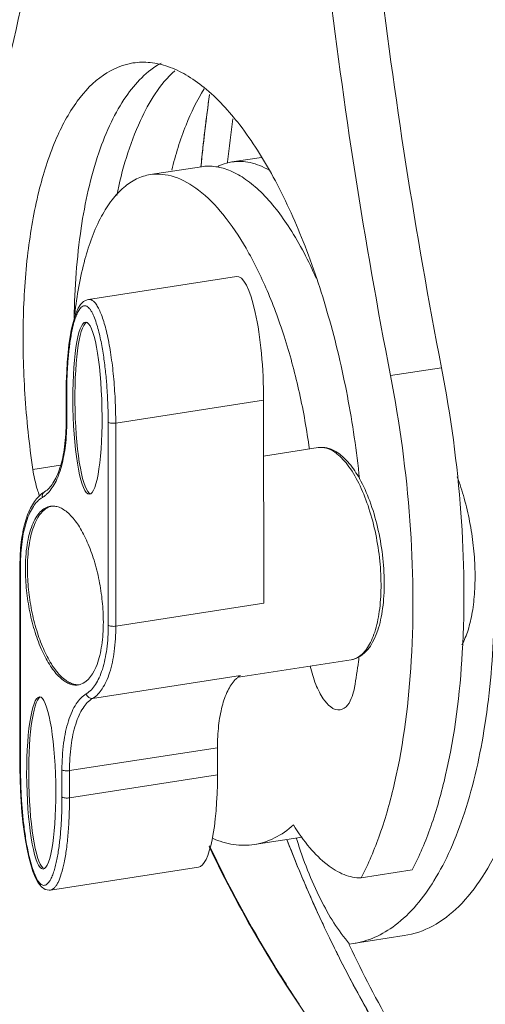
# Model space of a CAD drawing. Header units: millimetres. Extents: x 29170 to 33192, y 579 to 3108.
# Tile 123 of 256: x 30436 to 30478, y 2654 to 2741. Entities that reach past the tile are written whole.
import ezdxf

# ---------------------------------------------------------------- set-up
doc = ezdxf.new("R2010")
doc.units = ezdxf.units.MM
doc.layers.add('细实线', color=7, linetype='Continuous', lineweight=13)

msp = doc.modelspace()

# ---------------------------------------------------------------- linework, layer by layer
at = {"layer": '细实线'}
for p, q in [((30447.992, 2726.979), (30452.504, 2727.679)), ((30454.819, 2728.099), (30454.812, 2728.04)), ((30455.211, 2728.099), (30457.814, 2728.502)), ((30455.602, 2717.964), (30442.518, 2715.935)), ((30469.234, 2709.192), (30473.746, 2709.892)), ((30440.552, 2707.622), (30440.552, 2705.214)), ((30440.6, 2707.622), (30440.6, 2707.552)), ((30440.6, 2707.552), (30440.601, 2705.144)), ((30458.015, 2707.019), (30444.931, 2704.99)), ((30458.019, 2689.045), (30458.015, 2707.019)), ((30444.268, 2687.092), (30444.264, 2705.066)), ((30444.935, 2687.016), (30444.931, 2704.99)), ((30462.846, 2702.82), (30458.016, 2702.071)), ((30440.06, 2701.268), (30437.603, 2700.887)), ((30436.462, 2692.426), (30436.466, 2674.452)), ((30436.51, 2692.356), (30436.515, 2674.382)), ((30444.935, 2687.016), (30458.019, 2689.045)), ((30455.787, 2682.498), (30465.757, 2684.044)), ((30442.89, 2680.622), (30455.974, 2682.651)), ((30440.845, 2674.228), (30453.929, 2676.257)), ((30453.929, 2676.257), (30453.929, 2673.849)), ((30440.178, 2671.896), (30440.178, 2674.304)), ((30440.845, 2671.82), (30440.845, 2674.228)), ((30453.929, 2673.849), (30440.845, 2671.82)), ((30461.422, 2668.345), (30457.186, 2667.688)), ((30439.164, 2663.653), (30452.248, 2665.682)), ((30471.153, 2665.441), (30466.641, 2664.741)), ((30439.164, 2663.653), (30439.168, 2663.653)), ((30463.191, 2660.786), (30463.266, 2660.626)), ((30463.265, 2660.629), (30463.197, 2660.774)), ((30465.616, 2658.749), (30465.582, 2658.823)), ((30465.617, 2658.883), (30465.939, 2658.926)), ((30470.449, 2659.625), (30465.937, 2658.925))]:
    msp.add_line(p, q, dxfattribs=at)
for points in [[(30442.519, 2715.935), (30442.412, 2715.912), (30442.092, 2715.749), (30441.83, 2715.486), (30441.615, 2715.15), (30441.431, 2714.75), (30441.272, 2714.295), (30441.131, 2713.788), (30441.006, 2713.226), (30440.895, 2712.609), (30440.798, 2711.932), (30440.714, 2711.195), (30440.646, 2710.392), (30440.594, 2709.517), (30440.562, 2708.562), (30440.552, 2707.622)], [(30436.466, 2674.452), (30436.477, 2673.483), (30436.512, 2672.457), (30436.567, 2671.482), (30436.64, 2670.557), (30436.729, 2669.677), (30436.835, 2668.839), (30436.955, 2668.045), (30437.091, 2667.293), (30437.244, 2666.584), (30437.416, 2665.919), (30437.61, 2665.302), (30437.832, 2664.747), (30438.079, 2664.286), (30438.36, 2663.938), (30438.687, 2663.716), (30439.049, 2663.643), (30439.168, 2663.653)]]:
    msp.add_lwpolyline(points, dxfattribs=at)
for centre, radius, start, end in [((30598.151, 2713.551), 146.365, 171.94068, 174.47088), ((30598.388, 2713.52), 146.605, 171.956, 173.77922), ((30600.56, 2712.059), 146.621, 172.20989, 173.71934), ((30597.254, 2713.648), 145.463, 173.78084, 174.47396), ((30420.456, 2705.208), 20.096, 359.81578, 0.01449), ((30462.341, 2699.535), 3.486, 51.96078, 55.82052), ((30462.675, 2699.558), 3.388, 55.78645, 60.5621), ((30446.987, 2701.862), 9.397, 199.6202, 200.78796), ((30439.368, 2696.307), 1.339, 91.3283, 98.79169), ((30439.553, 2696.322), 1.352, 103.94894, 106.53236), ((30455.047, 2692.36), 18.537, 179.79944, 180.0145), ((30414.193, 2690.75), 52.661, 352.51588, 352.82793), ((30417.628, 2690.285), 49.194, 349.81786, 352.53182), ((30441.409, 2683.143), 1.341, 278.82999, 286.39177), ((30441.59, 2683.182), 1.351, 271.05549, 273.69959), ((30554.044, 2715.344), 111.562, 205.34515, 211.43251), ((30568.388, 2709.802), 116.057, 201.07917, 203.62573), ((30567.578, 2709.466), 115.179, 201.07886, 205.00845), ((30501.157, 2680.685), 42.127, 197.18194, 197.34805), ((30566.928, 2709.171), 114.466, 203.62923, 205.00498), ((30565.965, 2708.721), 113.403, 205.09233, 206.44554), ((30566.011, 2708.742), 113.453, 205.09385, 206.4362), ((30565.508, 2708.494), 112.893, 206.43712, 206.67221), ((30564.634, 2708.053), 111.913, 206.44319, 210.03535), ((30551.395, 2713.785), 108.488, 211.45969, 213.72737), ((30564.389, 2707.92), 111.635, 206.66657, 210.02323)]:
    msp.add_arc(centre, radius, start, end, dxfattribs=at)
for centre, major_axis, ratio, start_param, end_param in [((30455.967, 2708.408), (-0.314, 9.561), 0.211592, -1.723527, 0.025729), ((30442.613, 2706.337), (-0.155, 7.619), 0.16849, 6.376116, 9.377482), ((30438.527, 2673.167), (-0.155, 7.619), 0.16849, 6.376116, 9.377482), ((30451.882, 2675.238), (-0.314, 9.561), 0.211592, -3.115864, -1.723527)]:
    msp.add_ellipse(centre, major_axis=major_axis, ratio=ratio, start_param=start_param, end_param=end_param, dxfattribs=at)
for centre in [(30442.432, 2706.309), (30438.347, 2673.139)]:
    msp.add_ellipse(centre, major_axis=(-0.155, 7.619), ratio=0.16849, dxfattribs=at)
for points, knots in [([(30442.818, 2793.001), (30442.36, 2782.349), (30440.64, 2762.109), (30436.848, 2742.129), (30434.402, 2732.825)], [0, 0, 0, 0, 0.525701, 1, 1, 1, 1]), ([(30465.276, 2782.033), (30465.756, 2770.012), (30467.694, 2745.833), (30471.421, 2721.867), (30473.746, 2709.892)], [0, 0, 0, 0, 0.496535, 1, 1, 1, 1]), ([(30460.785, 2780.811), (30461.276, 2768.875), (30463.219, 2744.872), (30466.927, 2721.08), (30469.234, 2709.192)], [0, 0, 0, 0, 0.496612, 1, 1, 1, 1]), ([(30437.603, 2700.887), (30437.281, 2703.104), (30436.816, 2707.487), (30436.658, 2713.915), (30437.046, 2719.916), (30437.965, 2725.275), (30439.382, 2729.809), (30441.262, 2733.375), (30443.59, 2735.876), (30445.53, 2736.717), (30446.459, 2736.861)], [0, 0, 0, 0, 0.169885, 0.333883, 0.487091, 0.625282, 0.745349, 0.845956, 0.928715, 1, 1, 1, 1]), ([(30441.257, 2714.298), (30441.297, 2716.951), (30441.646, 2721.892), (30442.907, 2727.71), (30444.441, 2731.565), (30446.043, 2734.416), (30447.69, 2736.16), (30448.937, 2736.852)], [0, 0, 0, 0, 0.32304, 0.601319, 0.720693, 0.826324, 1, 1, 1, 1]), ([(30446.459, 2736.861), (30446.961, 2736.939), (30448.018, 2736.961), (30449.617, 2736.586), (30451.226, 2735.821), (30453.484, 2734.217), (30456.204, 2731.225), (30459.106, 2726.589), (30461.701, 2720.9), (30463.873, 2714.401), (30465.527, 2707.37), (30466.239, 2702.508), (30466.489, 2700.05)], [0, 0, 0, 0, 0.033997, 0.06982, 0.108971, 0.152479, 0.2544, 0.376804, 0.517337, 0.671745, 0.834635, 1, 1, 1, 1]), ([(30445.018, 2725.121), (30445.486, 2727.397), (30446.619, 2731.365), (30448.839, 2734.971), (30450.152, 2736.181)], [0, 0, 0, 0, 0.565481, 1, 1, 1, 1]), ([(30449.881, 2727.374), (30450.217, 2728.727), (30450.981, 2731.212), (30452.123, 2733.559), (30452.768, 2734.569)], [0, 0, 0, 0, 0.537734, 1, 1, 1, 1]), ([(30452.502, 2727.679), (30452.922, 2727.744), (30453.818, 2727.742), (30455.163, 2727.338), (30456.508, 2726.56), (30458.391, 2724.954), (30460.599, 2722.043), (30461.994, 2719.331), (30462.664, 2717.809)], [0, 0, 0, 0, 0.084822, 0.175751, 0.277478, 0.39286, 0.668016, 1, 1, 1, 1]), ([(30453.985, 2727.711), (30454.084, 2727.759), (30454.477, 2727.933), (30454.896, 2728.05), (30455.212, 2728.099)], [0, 0, 0, 0, 0.254497, 1, 1, 1, 1]), ([(30455.212, 2728.099), (30455.744, 2728.181), (30456.907, 2728.126), (30457.971, 2727.678), (30458.49, 2727.384)], [0, 0, 0, 0, 0.473897, 1, 1, 1, 1]), ([(30441.313, 2714.627), (30441.494, 2716.264), (30442.007, 2719.24), (30443.229, 2722.646), (30444.533, 2724.723), (30445.574, 2725.859), (30446.727, 2726.643), (30447.574, 2726.914), (30447.991, 2726.979)], [0, 0, 0, 0, 0.331726, 0.606687, 0.722058, 0.823876, 0.914967, 1, 1, 1, 1]), ([(30447.991, 2726.979), (30448.685, 2727.087), (30450.27, 2726.907), (30452.488, 2725.581), (30454.619, 2723.373), (30456.626, 2720.351), (30458.447, 2716.622), (30460.01, 2712.325), (30461.253, 2707.628), (30461.834, 2704.36), (30462.06, 2702.696)], [0, 0, 0, 0, 0.070318, 0.152825, 0.253989, 0.375119, 0.514427, 0.668289, 0.831952, 1, 1, 1, 1]), ([(30444.931, 2704.99), (30444.93, 2705.685), (30444.897, 2707.065), (30444.757, 2709.086), (30444.532, 2710.978), (30444.275, 2712.431), (30444.028, 2713.459), (30443.838, 2714.113), (30443.638, 2714.677), (30443.428, 2715.142), (30443.213, 2715.506), (30442.993, 2715.767), (30442.762, 2715.925), (30442.593, 2715.946), (30442.52, 2715.935)], [0, 0, 0, 0, 0.179769, 0.357071, 0.52388, 0.672757, 0.738422, 0.797366, 0.849014, 0.892976, 0.929232, 0.958117, 0.980757, 1, 1, 1, 1]), ([(30444.264, 2705.066), (30444.264, 2705.96), (30444.222, 2707.311), (30444.082, 2709.118), (30443.926, 2710.491), (30443.748, 2711.634), (30443.567, 2712.538), (30443.41, 2713.201), (30443.227, 2713.838), (30443.046, 2714.341), (30442.879, 2714.706), (30442.748, 2714.943), (30442.608, 2715.139), (30442.461, 2715.284), (30442.307, 2715.369), (30442.098, 2715.388), (30441.91, 2715.27), (30441.766, 2715.106), (30441.619, 2714.887), (30441.462, 2714.558), (30441.305, 2714.116), (30441.169, 2713.629), (30441.052, 2713.107), (30440.915, 2712.364), (30440.784, 2711.388), (30440.678, 2710.172), (30440.615, 2708.91), (30440.601, 2708.055), (30440.6, 2707.622)], [0, 0, 0, 0, 0.141412, 0.213741, 0.286801, 0.360136, 0.396636, 0.432727, 0.46796, 0.501471, 0.51709, 0.531507, 0.544292, 0.555078, 0.56393, 0.571591, 0.587208, 0.596345, 0.606388, 0.628806, 0.653728, 0.680547, 0.708845, 0.738328, 0.800063, 0.864653, 0.93144, 1, 1, 1, 1]), ([(30473.746, 2709.892), (30474.569, 2705.65), (30475.695, 2697.262), (30475.878, 2685.154), (30474.734, 2675.829), (30472.95, 2669.44), (30471.798, 2666.68), (30471.153, 2665.441)], [0, 0, 0, 0, 0.286861, 0.560294, 0.80228, 0.90722, 1, 1, 1, 1]), ([(30466.641, 2664.741), (30467.287, 2665.98), (30468.438, 2668.74), (30470.222, 2675.13), (30471.366, 2684.455), (30471.183, 2696.563), (30470.058, 2704.951), (30469.234, 2709.192)], [0, 0, 0, 0, 0.09278, 0.19772, 0.439706, 0.713139, 1, 1, 1, 1]), ([(30440.6, 2707.552), (30440.593, 2707.557), (30440.57, 2707.574), (30440.552, 2707.602), (30440.552, 2707.622)], [0, 0, 0, 0, 0.30885, 1, 1, 1, 1]), ([(30440.552, 2705.144), (30440.55, 2704.394), (30440.469, 2703.003), (30440.141, 2701.368), (30439.739, 2700.295), (30439.341, 2699.548), (30438.945, 2699.09), (30438.646, 2698.914)], [0, 0, 0, 0, 0.334811, 0.620982, 0.741342, 0.844781, 1, 1, 1, 1]), ([(30440.601, 2705.144), (30440.601, 2704.432), (30440.534, 2703.09), (30440.249, 2701.493), (30439.895, 2700.392), (30439.514, 2699.532), (30439.127, 2698.969), (30438.819, 2698.689)], [0, 0, 0, 0, 0.311954, 0.587231, 0.708273, 0.817333, 1, 1, 1, 1]), ([(30440.601, 2705.144), (30440.594, 2705.149), (30440.571, 2705.166), (30440.552, 2705.194), (30440.552, 2705.214)], [0, 0, 0, 0, 0.309457, 1, 1, 1, 1]), ([(30444.264, 2705.066), (30444.299, 2705.042), (30444.394, 2705.007), (30444.617, 2704.968), (30444.805, 2704.97), (30444.931, 2704.99)], [0, 0, 0, 0, 0.187138, 0.438188, 1, 1, 1, 1]), ([(30464.34, 2702.509), (30464.11, 2702.638), (30463.625, 2702.837), (30463.095, 2702.858), (30462.846, 2702.82)], [0, 0, 0, 0, 0.511614, 1, 1, 1, 1]), ([(30462.846, 2702.82), (30463.082, 2702.856), (30463.61, 2702.812), (30464.074, 2702.572), (30464.299, 2702.419)], [0, 0, 0, 0, 0.46641, 1, 1, 1, 1]), ([(30464.489, 2702.281), (30464.683, 2702.129), (30465.066, 2701.767), (30465.803, 2700.847), (30466.259, 2700.027), (30466.538, 2699.438)], [0, 0, 0, 0, 0.208994, 0.446002, 1, 1, 1, 1]), ([(30464.58, 2702.36), (30464.959, 2702.103), (30465.682, 2701.389), (30466.23, 2700.547), (30466.494, 2700.073)], [0, 0, 0, 0, 0.457636, 1, 1, 1, 1]), ([(30438.135, 2698.707), (30438.075, 2698.877), (30437.843, 2699.589), (30437.685, 2700.325), (30437.603, 2700.887)], [0, 0, 0, 0, 0.24127, 1, 1, 1, 1]), ([(30466.494, 2700.073), (30466.847, 2699.441), (30467.467, 2698.039), (30468.138, 2695.768), (30468.568, 2693.341), (30468.704, 2691.292), (30468.662, 2689.709), (30468.558, 2688.61), (30468.379, 2687.588), (30467.959, 2686.016), (30467.258, 2684.697), (30466.38, 2684.247)], [0, 0, 0, 0, 0.129436, 0.272869, 0.42244, 0.569343, 0.639151, 0.705253, 0.766902, 0.823587, 1, 1, 1, 1]), ([(30475.555, 2685.373), (30475.775, 2685.782), (30476.149, 2686.726), (30476.51, 2688.31), (30476.706, 2690.126), (30476.731, 2692.109), (30476.581, 2694.185), (30476.263, 2696.277), (30475.788, 2698.308), (30475.365, 2699.615), (30475.127, 2700.242)], [0, 0, 0, 0, 0.09153, 0.198752, 0.319649, 0.451063, 0.589122, 0.729553, 0.867943, 1, 1, 1, 1]), ([(30438.646, 2698.914), (30438.612, 2698.895), (30438.48, 2698.812), (30438.356, 2698.717), (30438.268, 2698.64)], [0, 0, 0, 0, 0.247107, 1, 1, 1, 1]), ([(30438.448, 2698.413), (30438.427, 2698.508), (30438.436, 2698.71), (30438.567, 2698.868), (30438.646, 2698.914)], [0, 0, 0, 0, 0.514452, 1, 1, 1, 1]), ([(30466.538, 2699.438), (30466.847, 2698.788), (30467.388, 2697.382), (30467.968, 2695.148), (30468.325, 2692.809), (30468.439, 2690.509), (30468.301, 2688.391), (30467.972, 2686.812), (30467.57, 2685.758), (30467.147, 2684.971), (30466.713, 2684.482), (30466.38, 2684.278)], [0, 0, 0, 0, 0.135497, 0.282512, 0.433383, 0.580065, 0.71493, 0.831641, 0.88192, 0.926534, 1, 1, 1, 1]), ([(30438.268, 2698.64), (30437.945, 2698.357), (30437.542, 2697.796), (30437.152, 2696.941), (30436.804, 2695.887), (30436.527, 2694.369), (30436.461, 2693.098), (30436.462, 2692.426)], [0, 0, 0, 0, 0.194248, 0.304749, 0.425264, 0.695728, 1, 1, 1, 1]), ([(30438.448, 2698.413), (30438.124, 2698.222), (30437.7, 2697.752), (30437.291, 2696.991), (30436.902, 2695.966), (30436.59, 2694.427), (30436.513, 2693.124), (30436.511, 2692.425)], [0, 0, 0, 0, 0.173659, 0.279569, 0.399256, 0.677787, 1, 1, 1, 1]), ([(30438.819, 2698.689), (30438.789, 2698.662), (30438.673, 2698.561), (30438.547, 2698.471), (30438.448, 2698.413)], [0, 0, 0, 0, 0.258632, 1, 1, 1, 1]), ([(30439.164, 2697.63), (30438.999, 2697.604), (30438.662, 2697.482), (30438.222, 2697.119), (30437.841, 2696.594), (30437.52, 2695.921), (30437.264, 2695.111), (30437.005, 2693.818), (30436.941, 2692.78), (30436.941, 2692.063)], [0, 0, 0, 0, 0.078198, 0.164506, 0.264491, 0.3808, 0.513929, 0.66292, 1, 1, 1, 1]), ([(30439.168, 2697.618), (30439.012, 2697.572), (30438.698, 2697.411), (30438.295, 2697.019), (30437.945, 2696.483), (30437.651, 2695.813), (30437.417, 2695.02), (30437.181, 2693.773), (30437.122, 2692.778), (30437.122, 2692.091)], [0, 0, 0, 0, 0.078707, 0.167009, 0.269063, 0.386676, 0.519978, 0.667935, 1, 1, 1, 1]), ([(30443.837, 2687.385), (30443.837, 2687.994), (30443.77, 2689.23), (30443.494, 2691.059), (30443.055, 2692.818), (30442.477, 2694.411), (30441.792, 2695.756), (30441.128, 2696.661), (30440.561, 2697.183), (30440.154, 2697.451), (30439.746, 2697.614), (30439.469, 2697.648), (30439.337, 2697.645)], [0, 0, 0, 0, 0.153638, 0.311182, 0.465445, 0.609492, 0.737323, 0.844689, 0.890273, 0.930722, 0.966834, 1, 1, 1, 1]), ([(30436.51, 2692.356), (30436.503, 2692.361), (30436.48, 2692.378), (30436.462, 2692.406), (30436.462, 2692.426)], [0, 0, 0, 0, 0.309457, 1, 1, 1, 1]), ([(30436.941, 2692.063), (30436.942, 2691.436), (30437.013, 2690.165), (30437.304, 2688.287), (30437.765, 2686.489), (30438.371, 2684.873), (30439.086, 2683.529), (30439.779, 2682.642), (30440.367, 2682.155), (30440.786, 2681.919), (30441.205, 2681.798), (30441.484, 2681.798), (30441.615, 2681.818)], [0, 0, 0, 0, 0.155823, 0.315506, 0.471346, 0.61596, 0.743065, 0.848433, 0.892735, 0.931925, 0.967093, 1, 1, 1, 1]), ([(30437.122, 2692.091), (30437.122, 2691.482), (30437.189, 2690.248), (30437.465, 2688.421), (30437.903, 2686.664), (30438.479, 2685.072), (30439.163, 2683.727), (30439.827, 2682.821), (30440.393, 2682.298), (30440.799, 2682.029), (30441.207, 2681.864), (30441.483, 2681.829), (30441.615, 2681.831)], [0, 0, 0, 0, 0.153551, 0.311007, 0.465207, 0.609229, 0.737085, 0.844527, 0.890162, 0.930663, 0.966816, 1, 1, 1, 1]), ([(30482.905, 2688.076), (30482.788, 2684.377), (30482.296, 2679.041), (30480.752, 2672.425), (30479.301, 2668.302), (30477.532, 2664.881), (30475.463, 2662.221), (30473.105, 2660.384), (30471.322, 2659.761), (30470.451, 2659.625)], [0, 0, 0, 0, 0.336095, 0.484, 0.616188, 0.732062, 0.832392, 0.919932, 1, 1, 1, 1]), ([(30441.788, 2681.857), (30442.53, 2682.075), (30443.168, 2683.175), (30443.54, 2684.449), (30443.713, 2685.354), (30443.816, 2686.342), (30443.838, 2687.03), (30443.837, 2687.385)], [0, 0, 0, 0, 0.378787, 0.513723, 0.663525, 0.826434, 1, 1, 1, 1]), ([(30442.331, 2681.035), (30442.658, 2681.228), (30443.084, 2681.704), (30443.495, 2682.473), (30443.885, 2683.511), (30444.196, 2685.068), (30444.269, 2686.386), (30444.268, 2687.092)], [0, 0, 0, 0, 0.173348, 0.279233, 0.398969, 0.677703, 1, 1, 1, 1]), ([(30442.89, 2680.622), (30443.235, 2680.825), (30443.685, 2681.328), (30444.119, 2682.141), (30444.53, 2683.236), (30444.858, 2684.879), (30444.935, 2686.271), (30444.935, 2687.016)], [0, 0, 0, 0, 0.173348, 0.279233, 0.398969, 0.677702, 1, 1, 1, 1]), ([(30444.268, 2687.092), (30444.304, 2687.068), (30444.399, 2687.033), (30444.622, 2686.994), (30444.809, 2686.996), (30444.935, 2687.016)], [0, 0, 0, 0, 0.187161, 0.438199, 1, 1, 1, 1]), ([(30469.638, 2660.543), (30471.032, 2661.591), (30472.832, 2663.826), (30474.637, 2667.332), (30476.353, 2671.891), (30477.824, 2678.629), (30478.297, 2684.33), (30478.393, 2687.377)], [0, 0, 0, 0, 0.180746, 0.288622, 0.408783, 0.684195, 1, 1, 1, 1]), ([(30466.38, 2684.278), (30466.331, 2684.248), (30466.137, 2684.14), (30465.921, 2684.069), (30465.757, 2684.044)], [0, 0, 0, 0, 0.258018, 1, 1, 1, 1]), ([(30464.781, 2679.603), (30464.191, 2679.511), (30463.436, 2680.284), (30462.922, 2681.188), (30462.491, 2682.147), (30462.264, 2682.929), (30462.143, 2683.476)], [0, 0, 0, 0, 0.36453, 0.503125, 0.657598, 1, 1, 1, 1]), ([(30455.781, 2682.522), (30455.758, 2682.504), (30455.663, 2682.429), (30455.574, 2682.347), (30455.51, 2682.281)], [0, 0, 0, 0, 0.243101, 1, 1, 1, 1]), ([(30455.974, 2682.651), (30455.924, 2682.622), (30455.859, 2682.579), (30455.797, 2682.534), (30455.781, 2682.522)], [0, 0, 0, 0, 0.745726, 1, 1, 1, 1]), ([(30455.51, 2682.281), (30455.236, 2681.999), (30454.755, 2681.239), (30454.281, 2679.848), (30453.988, 2678.145), (30453.928, 2676.91), (30453.929, 2676.257)], [0, 0, 0, 0, 0.18599, 0.417191, 0.691329, 1, 1, 1, 1]), ([(30466.048, 2681.588), (30466, 2681.322), (30465.829, 2680.572), (30465.309, 2679.684), (30464.781, 2679.603)], [0, 0, 0, 0, 0.335845, 1, 1, 1, 1]), ([(30440.178, 2674.304), (30440.178, 2675.089), (30440.24, 2676.231), (30440.484, 2677.675), (30440.728, 2678.616), (30441.037, 2679.436), (30441.494, 2680.292), (30441.967, 2680.821), (30442.331, 2681.035)], [0, 0, 0, 0, 0.32221, 0.467911, 0.601138, 0.720842, 0.8267, 1, 1, 1, 1]), ([(30440.845, 2674.228), (30440.844, 2674.973), (30440.921, 2676.365), (30441.249, 2678.008), (30441.661, 2679.103), (30442.094, 2679.916), (30442.544, 2680.419), (30442.89, 2680.622)], [0, 0, 0, 0, 0.322298, 0.601031, 0.720767, 0.826652, 1, 1, 1, 1]), ([(30442.331, 2681.035), (30442.359, 2680.91), (30442.474, 2680.733), (30442.703, 2680.621), (30442.83, 2680.613), (30442.89, 2680.622)], [0, 0, 0, 0, 0.508609, 0.759164, 1, 1, 1, 1]), ([(30436.515, 2674.382), (30436.508, 2674.387), (30436.485, 2674.404), (30436.466, 2674.432), (30436.466, 2674.452)], [0, 0, 0, 0, 0.30885, 1, 1, 1, 1]), ([(30436.515, 2674.382), (30436.515, 2673.485), (30436.557, 2672.13), (30436.699, 2670.317), (30436.855, 2668.938), (30437.035, 2667.792), (30437.217, 2666.885), (30437.376, 2666.221), (30437.56, 2665.583), (30437.743, 2665.081), (30437.912, 2664.718), (30438.045, 2664.484), (30438.185, 2664.292), (30438.334, 2664.152), (30438.489, 2664.074), (30438.699, 2664.066), (30438.883, 2664.191), (30439.026, 2664.36), (30439.172, 2664.584), (30439.328, 2664.917), (30439.484, 2665.364), (30439.619, 2665.856), (30439.736, 2666.382), (30439.871, 2667.13), (30440, 2668.111), (30440.105, 2669.334), (30440.166, 2670.602), (30440.179, 2671.461), (30440.178, 2671.896)], [0, 0, 0, 0, 0.141367, 0.213675, 0.286715, 0.360021, 0.396498, 0.432552, 0.467722, 0.50111, 0.516627, 0.530898, 0.543489, 0.554055, 0.562726, 0.570323, 0.586095, 0.595342, 0.605487, 0.628081, 0.653139, 0.680066, 0.70845, 0.738004, 0.799852, 0.864528, 0.931384, 1, 1, 1, 1]), ([(30440.178, 2674.304), (30440.213, 2674.28), (30440.308, 2674.245), (30440.531, 2674.206), (30440.719, 2674.209), (30440.845, 2674.228)], [0, 0, 0, 0, 0.187161, 0.438199, 1, 1, 1, 1]), ([(30440.178, 2671.896), (30440.214, 2671.872), (30440.309, 2671.837), (30440.532, 2671.798), (30440.719, 2671.8), (30440.845, 2671.82)], [0, 0, 0, 0, 0.187138, 0.438188, 1, 1, 1, 1]), ([(30439.167, 2663.654), (30439.298, 2663.675), (30439.494, 2663.814), (30439.689, 2664.072), (30439.915, 2664.478), (30440.159, 2665.154), (30440.399, 2666.146), (30440.594, 2667.347), (30440.738, 2668.723), (30440.826, 2670.234), (30440.845, 2671.282), (30440.845, 2671.82)], [0, 0, 0, 0, 0.046312, 0.077104, 0.11419, 0.207994, 0.327644, 0.470722, 0.633499, 0.811638, 1, 1, 1, 1]), ([(30457.186, 2667.688), (30457.806, 2667.784), (30459.068, 2668.202), (30460.142, 2668.972), (30460.645, 2669.425)], [0, 0, 0, 0, 0.481011, 1, 1, 1, 1]), ([(30460.645, 2669.425), (30461.083, 2668.719), (30461.971, 2667.455), (30463.477, 2665.932), (30465.027, 2664.964), (30466.134, 2664.73), (30466.641, 2664.741)], [0, 0, 0, 0, 0.315341, 0.583645, 0.807804, 1, 1, 1, 1]), ([(30476.755, 2635.142), (30471.894, 2639.681), (30462.962, 2649.806), (30456.092, 2661.42), (30453.184, 2667.52)], [0, 0, 0, 0, 0.496017, 1, 1, 1, 1]), ([(30453.491, 2668.239), (30454.089, 2667.979), (30455.306, 2667.603), (30456.587, 2667.595), (30457.186, 2667.688)], [0, 0, 0, 0, 0.518023, 1, 1, 1, 1]), ([(30460.947, 2668.124), (30461.514, 2666.309), (30462.766, 2663.064), (30464.593, 2660.068), (30465.617, 2658.883)], [0, 0, 0, 0, 0.548103, 1, 1, 1, 1]), ([(30465.94, 2658.926), (30466.591, 2659.027), (30467.908, 2659.418), (30469.081, 2660.124), (30469.638, 2660.543)], [0, 0, 0, 0, 0.486613, 1, 1, 1, 1]), ([(30476.841, 2640.038), (30475.761, 2641.485), (30471.558, 2647.431), (30467.958, 2653.801), (30465.616, 2658.749)], [0, 0, 0, 0, 0.248053, 1, 1, 1, 1])]:
    msp.add_open_spline(points, degree=3, knots=knots, dxfattribs=at)
msp.add_open_spline([(30466.38, 2684.247), (30466.185, 2684.148), (30465.973, 2684.078), (30465.757, 2684.044)], degree=3, dxfattribs=at)

doc.saveas('drawing.dxf')
